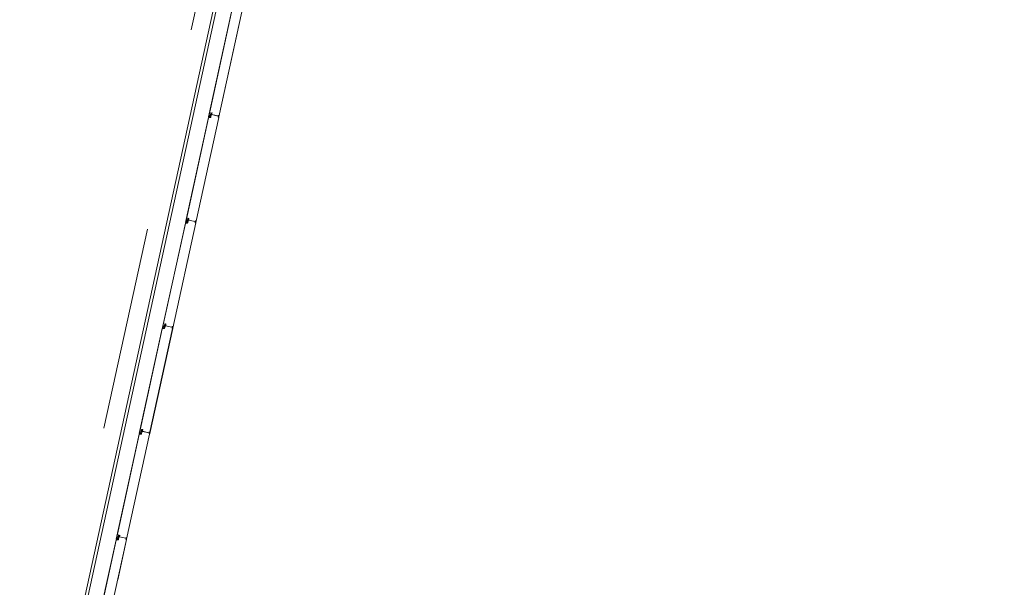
# Model space of a CAD drawing. Header units: metres. Extents: x 233012 to 233264, y 553571 to 554014.
# Tile 70 of 256: x 233058.86 to 233068.53, y 553822.99 to 553828.56. Entities that reach past the tile are written whole.
import ezdxf

# ---------------------------------------------------------------- set-up
doc = ezdxf.new("R2010")
doc.units = ezdxf.units.M
doc.linetypes.add('NLCS-HIDDEN', pattern=[4, 2, -2])
for name, color, linetype, lineweight in [('A-N---NPP', 251, 'NLCS-HIDDEN', 9), ('A-NA23_vloer', 252, 'Continuous', 0), ('A-NL$1B_3D-modellen_algemeen', 252, 'Continuous', 5), ('A-NL$1B_3D-modellen_algemeen-drsn', 252, 'Continuous', 5)]:
    doc.layers.add(name, color=color, linetype=linetype, lineweight=lineweight)

# ---------------------------------------------------------------- blocks, each defined once
blk = doc.blocks.new('NLRS_41_GM_WPB_waterslag_gen_mie - waterslag-5561632-01_Situatie')
at = {"layer": 'A-NL$1B_3D-modellen_algemeen'}
blk.add_line((36.8, -0.279), (-36.8, -0.279), dxfattribs=at)

msp = doc.modelspace()

# ---------------------------------------------------------------- linework, layer by layer
at = {"layer": 'A-N---NPP', "flags": 128}
msp.add_lwpolyline([(233208.526, 553888.618), (233228.609, 553980.395), (233099.954, 554008.548), (233025.404, 553667.867), (233154.055, 553639.689), (233189.361, 553801.036), (233206.475, 553797.378), (233225.622, 553884.877)], close=True, dxfattribs=at)
at = {"layer": 'A-NA23_vloer', "flags": 128}
msp.add_lwpolyline([(233189.7304, 553676.5115), (233188.6615, 553671.627), (233028.9605, 553706.5739), (233096.3338, 554014.4585), (233264.2582, 553977.7124), (233263.9339, 553967.3248), (233258.9348, 553967.4302), (233259.131, 553973.716), (233100.1493, 554008.5053), (233034.9138, 553710.3894), (233189.7304, 553676.5115)], dxfattribs=at)
at = {"layer": 'A-NL$1B_3D-modellen_algemeen-drsn'}
for p, q in [((233060.9425, 553828.6346), (233060.7172, 553827.6053)), ((233060.719, 553827.6089), (233060.9426, 553828.6305)), ((233060.8183, 553827.6042), (233061.044, 553828.6354)), ((233060.8193, 553827.6039), (233061.0122, 553828.4853)), ((233060.7159, 553827.5991), (233060.4906, 553826.5698)), ((233060.4925, 553826.5734), (233060.716, 553827.5951)), ((233060.5917, 553826.5687), (233060.8174, 553827.5999)), ((233060.5927, 553826.5684), (233060.8184, 553827.5997)), ((233060.7353, 553827.5996), (233060.7159, 553827.5991)), ((233060.7354, 553827.5986), (233060.7196, 553827.5982)), ((233060.7315, 553827.6204), (233060.7279, 553827.604)), ((233060.7289, 553827.6038), (233060.7325, 553827.6202)), ((233060.7358, 553827.6261), (233060.7395, 553827.6432)), ((233060.7368, 553827.6259), (233060.7405, 553827.643)), ((233060.74, 553827.6378), (233060.7376, 553827.627)), ((233060.7418, 553827.6202), (233060.7377, 553827.6015)), ((233060.7386, 553827.6268), (233060.741, 553827.6376)), ((233060.7428, 553827.62), (233060.7387, 553827.6013)), ((233060.811, 553827.6131), (233060.7475, 553827.627)), ((233060.7499, 553827.6411), (233060.7483, 553827.6284)), ((233060.7493, 553827.6283), (233060.7509, 553827.641)), ((233060.7496, 553827.6266), (233060.8098, 553827.6134)), ((233060.8161, 553827.6169), (233060.8158, 553827.6044)), ((233060.8168, 553827.6045), (233060.8171, 553827.6169)), ((233060.4893, 553826.5636), (233060.264, 553825.5343)), ((233060.4894, 553826.5596), (233060.2659, 553825.5379)), ((233060.5908, 553826.5644), (233060.3652, 553825.5333)), ((233060.3661, 553825.5329), (233060.5918, 553826.5642)), ((233060.5087, 553826.5641), (233060.4893, 553826.5636)), ((233060.493, 553826.5627), (233060.5088, 553826.5631)), ((233060.5013, 553826.5685), (233060.5049, 553826.5849)), ((233060.5023, 553826.5683), (233060.5059, 553826.5847)), ((233060.5129, 553826.6077), (233060.5092, 553826.5906)), ((233060.5102, 553826.5904), (233060.5139, 553826.6075)), ((233060.5134, 553826.6023), (233060.5111, 553826.5915)), ((233060.5152, 553826.5847), (233060.5111, 553826.566)), ((233060.5144, 553826.6021), (233060.512, 553826.5913)), ((233060.5121, 553826.5658), (233060.5162, 553826.5845)), ((233060.5844, 553826.5776), (233060.5209, 553826.5915)), ((233060.5233, 553826.6056), (233060.5217, 553826.5929)), ((233060.5243, 553826.6055), (233060.5227, 553826.5928)), ((233060.523, 553826.5911), (233060.5832, 553826.5779)), ((233060.5895, 553826.5814), (233060.5892, 553826.5689)), ((233060.5902, 553826.569), (233060.5905, 553826.5814)), ((233060.2826, 553825.5551), (233060.2864, 553825.5722)), ((233060.2836, 553825.5549), (233060.2873, 553825.572)), ((233060.2868, 553825.5668), (233060.2845, 553825.556)), ((233060.2854, 553825.5558), (233060.2878, 553825.5666)), ((233060.2967, 553825.5701), (233060.2951, 553825.5574)), ((233060.2977, 553825.57), (233060.2961, 553825.5573)), ((233060.2627, 553825.5281), (233060.0374, 553824.4988)), ((233060.2628, 553825.5241), (233060.0393, 553824.5024)), ((233060.3642, 553825.5289), (233060.1386, 553824.4978)), ((233060.1395, 553824.4974), (233060.3652, 553825.5287)), ((233060.2821, 553825.5286), (233060.2627, 553825.5281)), ((233060.2822, 553825.5276), (233060.2664, 553825.5272)), ((233060.2747, 553825.533), (233060.2783, 553825.5494)), ((233060.2757, 553825.5328), (233060.2793, 553825.5492)), ((233060.2886, 553825.5492), (233060.2845, 553825.5306)), ((233060.2896, 553825.549), (233060.2855, 553825.5303)), ((233060.3578, 553825.5421), (233060.2943, 553825.556)), ((233060.2964, 553825.5556), (233060.3566, 553825.5424)), ((233060.3629, 553825.5459), (233060.3626, 553825.5334)), ((233060.3639, 553825.5459), (233060.3637, 553825.5335)), ((233060.0517, 553824.514), (233060.0481, 553824.4975)), ((233060.0491, 553824.4973), (233060.0527, 553824.5137)), ((233060.0598, 553824.5367), (233060.056, 553824.5196)), ((233060.057, 553824.5194), (233060.0607, 553824.5365)), ((233060.0602, 553824.5313), (233060.0579, 553824.5205)), ((233060.062, 553824.5137), (233060.0579, 553824.4951)), ((233060.0612, 553824.5311), (233060.0588, 553824.5203)), ((233060.063, 553824.5135), (233060.0589, 553824.4948)), ((233060.1312, 553824.5066), (233060.0677, 553824.5205)), ((233060.0701, 553824.5346), (233060.0685, 553824.5219)), ((233060.0695, 553824.5218), (233060.0711, 553824.5345)), ((233060.0698, 553824.5201), (233060.13, 553824.5069)), ((233060.1363, 553824.5104), (233060.1361, 553824.4979)), ((233060.1373, 553824.5104), (233060.1371, 553824.498)), ((233060.0361, 553824.4926), (233059.8108, 553823.4633)), ((233059.8127, 553823.4669), (233060.0362, 553824.4886)), ((233059.912, 553823.4623), (233060.1376, 553824.4934)), ((233059.9129, 553823.4619), (233060.1386, 553824.4932)), ((233060.0556, 553824.4931), (233060.0361, 553824.4926)), ((233060.0398, 553824.4917), (233060.0556, 553824.4921)), ((233059.8095, 553823.4571), (233059.5842, 553822.4278)), ((233059.8096, 553823.4531), (233059.5861, 553822.4314)), ((233059.6854, 553822.4268), (233059.911, 553823.4579)), ((233059.829, 553823.4576), (233059.8095, 553823.4571)), ((233059.829, 553823.4566), (233059.8132, 553823.4562)), ((233059.8215, 553823.462), (233059.8251, 553823.4785)), ((233059.8225, 553823.4618), (233059.8261, 553823.4782)), ((233059.8257, 553823.0636), (233059.912, 553823.4577)), ((233059.8332, 553823.5012), (233059.8294, 553823.4841)), ((233059.8304, 553823.4839), (233059.8341, 553823.501)), ((233059.8336, 553823.4958), (233059.8313, 553823.485)), ((233059.8354, 553823.4782), (233059.8313, 553823.4596)), ((233059.8322, 553823.4848), (233059.8346, 553823.4956)), ((233059.8323, 553823.4593), (233059.8364, 553823.478)), ((233059.9046, 553823.4711), (233059.8411, 553823.485)), ((233059.8436, 553823.4991), (233059.8419, 553823.4864)), ((233059.8429, 553823.4863), (233059.8445, 553823.499)), ((233059.8432, 553823.4846), (233059.9034, 553823.4714)), ((233059.9097, 553823.4749), (233059.9095, 553823.4624)), ((233059.9105, 553823.4625), (233059.9107, 553823.4749))]:
    msp.add_line(p, q, dxfattribs=at)
for centre, major_axis, start_param, end_param in [((233060.7199, 553827.5942), (0.00298, 0.00267), 0.931354, 2.19532), ((233060.7199, 553827.5942), (0.00203, -0.00344), 2.699863, 3.963829), ((233060.7231, 553827.608), (0.0042, 0.00007), 2.909966, 4.217373), ((233060.7231, 553827.608), (0.00345, -0.0024), 3.534291, 4.841698), ((233060.7257, 553827.6044), (0.00151, -0.00282), 5.313654, 7.14784), ((233060.7257, 553827.6044), (0.0017, -0.0014), 4.924274, 6.758459), ((233060.7257, 553827.6044), (0.00081, -0.00205), 5.42827, 7.262456), ((233060.7349, 553827.6197), (0.00188, -0.00295), 3.371735, 3.930592), ((233060.7349, 553827.6197), (-0.00016, -0.0035), 3.985195, 4.544052), ((233060.7349, 553827.6197), (0.00108, -0.00225), 3.490623, 4.04948), ((233060.7337, 553827.6266), (0.00189, -0.00113), 6.046079, 6.604935), ((233060.7337, 553827.6266), (0.00144, -0.00166), 0.083893, 0.64275), ((233060.7353, 553827.6021), (0.00225, 0.00108), 4.29038, 5.620278), ((233060.7353, 553827.6021), (0.00143, -0.0032), 5.888446, 7.218344), ((233060.7353, 553827.6021), (0.00275, 0.00217), 4.069193, 5.39909), ((233060.7337, 553827.6266), (0.00315, -0.00056), 5.686243, 6.2451), ((233060.7408, 553827.6263), (0.00316, 0.00052), 2.764345, 4.299093), ((233060.7408, 553827.6263), (0.00218, 0.00029), 2.796726, 4.331349), ((233060.7408, 553827.6263), (0.0022, -0.00005), 2.951707, 4.48633), ((233060.743, 553827.6424), (0.00116, 0.0033), 0.122489, 1.693286), ((233060.743, 553827.6424), (0.00116, 0.0033), 0.122489, 1.693286), ((233060.7431, 553827.6371), (0.00306, 0.00094), 1.055608, 2.626404), ((233060.7394, 553827.6208), (-0.0004, -0.00247), 1.517566, 3.052924), ((233060.7394, 553827.6208), (0.00138, 0.00322), 4.902642, 6.438001), ((233060.7394, 553827.6208), (0.00212, -0.00278), 0.704419, 2.239778), ((233060.743, 553827.6424), (0.00192, 0.0016), 0.662909, 2.233706), ((233060.7431, 553827.6371), (0.00219, 0.00023), 1.249046, 2.819842), ((233060.7431, 553827.6371), (0.00219, 0.00023), 1.249046, 2.819842), ((233060.7448, 553827.6367), (0.00131, 0.00177), 5.221733, 6.705263), ((233060.7448, 553827.6367), (0.00072, 0.00208), 4.916898, 6.400428), ((233060.7448, 553827.6367), (0.00246, -0.00204), 0.564994, 2.048524), ((233060.7495, 553827.6285), (0.00077, 0.00341), 1.664264, 2.402198), ((233060.7495, 553827.6285), (0.0035, -0.00012), 3.048082, 3.786017), ((233060.7495, 553827.6285), (0.00199, 0.00152), 2.360264, 3.114134), ((233060.7475, 553827.6414), (0.00137, 0.00209), 5.162977, 6.646507), ((233060.7475, 553827.6414), (-0.00014, -0.0035), 1.481303, 2.964833), ((233060.7475, 553827.6414), (0.00145, 0.00319), 5.011082, 6.494612), ((233060.7499, 553827.6282), (0.00061, -0.00153), 4.202447, 5.685977), ((233060.7499, 553827.6282), (0.000586, -0.000281), 3.460683, 4.944212), ((233060.7499, 553827.6282), (0.000142, -0.000634), 4.363322, 5.846852), ((233060.81, 553827.6144), (0.000794, -0.000608), 5.150418, 6.721214), ((233060.8112, 553827.6141), (0.000884, -0.000467), 4.982599, 6.553395), ((233060.8137, 553827.617), (0.00069, 0.00186), 0.040866, 1.709453), ((233060.8155, 553827.6044), (0.0027, -0.0013), 2.472128, 4.943664), ((233060.8155, 553827.6044), (0.00299, -0.00023), 2.099436, 4.570971), ((233060.8141, 553827.6167), (0.00031, 0.00126), 4.933576, 7.877773), ((233060.8155, 553827.6044), (0.00199, -0.00017), 2.107302, 4.578591), ((233060.8141, 553827.6167), (0.000034, -0.000291), 1.43767, 4.381867), ((233060.8141, 553827.6167), (0.000102, -0.000275), 1.198998, 4.143195), ((233060.8141, 553827.617), (0.00045, -0.00195), 1.326327, 2.798059), ((233060.8142, 553827.6071), (0.000994, -0.000113), 5.278694, 6.377924), ((233060.8176, 553827.6046), (0.00164, 0.00075), 2.825219, 5.469697), ((233060.8164, 553827.6001), (0.000016, -0.001), 1.338972, 2.909768), ((233060.8164, 553827.6001), (0.000016, -0.001), 1.338972, 2.909768), ((233060.8176, 553827.6046), (0.000791, -0.000117), 3.465414, 5.959476), ((233060.8176, 553827.6046), (0.000584, 0.000547), 2.566065, 5.060127), ((233060.8164, 553827.6001), (0.00145, 0.00138), 5.307534, 6.87833), ((233060.4933, 553826.5587), (0.00298, 0.00267), 0.931354, 2.19532), ((233060.4933, 553826.5587), (0.00203, -0.00344), 2.699863, 3.963829), ((233060.4966, 553826.5725), (0.0042, 0.00007), 2.909966, 4.217373), ((233060.4966, 553826.5725), (0.00345, -0.0024), 3.534291, 4.841698), ((233060.4991, 553826.5689), (0.00151, -0.00282), 5.313654, 7.14784), ((233060.4991, 553826.5689), (0.0017, -0.0014), 4.924274, 6.758459), ((233060.4991, 553826.5689), (0.00081, -0.00205), 5.42827, 7.262456), ((233060.5083, 553826.5842), (0.00188, -0.00295), 3.371735, 3.930592), ((233060.5083, 553826.5842), (-0.00016, -0.0035), 3.985195, 4.544052), ((233060.5083, 553826.5842), (0.00108, -0.00225), 3.490623, 4.04948), ((233060.5071, 553826.5911), (0.00189, -0.00113), 6.046079, 6.604935), ((233060.5071, 553826.5911), (0.00144, -0.00166), 0.083893, 0.64275), ((233060.5087, 553826.5666), (0.00225, 0.00108), 4.29038, 5.620278), ((233060.5087, 553826.5666), (0.00143, -0.0032), 5.888446, 7.218344), ((233060.5087, 553826.5666), (0.00275, 0.00217), 4.069193, 5.39909), ((233060.5071, 553826.5911), (0.00315, -0.00056), 5.686243, 6.2451), ((233060.5142, 553826.5908), (0.00316, 0.00052), 2.764345, 4.299093), ((233060.5142, 553826.5908), (0.00218, 0.00029), 2.796726, 4.331349), ((233060.5142, 553826.5908), (0.0022, -0.00005), 2.951707, 4.48633), ((233060.5164, 553826.6069), (0.00116, 0.0033), 0.122489, 1.693286), ((233060.5164, 553826.6069), (0.00116, 0.0033), 0.122489, 1.693286), ((233060.5165, 553826.6016), (0.00306, 0.00094), 1.055608, 2.626404), ((233060.5128, 553826.5853), (-0.0004, -0.00247), 1.517566, 3.052924), ((233060.5128, 553826.5853), (0.00138, 0.00322), 4.902642, 6.438001), ((233060.5128, 553826.5853), (0.00212, -0.00278), 0.704419, 2.239778), ((233060.5164, 553826.6069), (0.00192, 0.0016), 0.662909, 2.233706), ((233060.5165, 553826.6016), (0.00219, 0.00023), 1.249046, 2.819842), ((233060.5165, 553826.6016), (0.00219, 0.00023), 1.249046, 2.819842), ((233060.5182, 553826.6012), (0.00131, 0.00177), 5.221733, 6.705263), ((233060.5182, 553826.6012), (0.00072, 0.00208), 4.916898, 6.400428), ((233060.5182, 553826.6012), (0.00246, -0.00204), 0.564994, 2.048524), ((233060.5229, 553826.593), (0.00077, 0.00341), 1.664264, 2.402198), ((233060.5229, 553826.593), (0.0035, -0.00012), 3.048082, 3.786017), ((233060.5229, 553826.593), (0.00199, 0.00152), 2.360264, 3.114134), ((233060.5209, 553826.6059), (0.00137, 0.00209), 5.162977, 6.646507), ((233060.5209, 553826.6059), (-0.00014, -0.0035), 1.481303, 2.964833), ((233060.5209, 553826.6059), (0.00145, 0.00319), 5.011082, 6.494612), ((233060.5233, 553826.5927), (0.00061, -0.00153), 4.202447, 5.685977), ((233060.5233, 553826.5927), (0.000586, -0.000281), 3.460683, 4.944212), ((233060.5233, 553826.5927), (0.000142, -0.000634), 4.363322, 5.846852), ((233060.5834, 553826.5789), (0.000794, -0.000608), 5.150418, 6.721214), ((233060.5846, 553826.5786), (0.000884, -0.000467), 4.982599, 6.553395), ((233060.5871, 553826.5815), (0.00069, 0.00186), 0.040866, 1.709453), ((233060.5889, 553826.5689), (0.0027, -0.0013), 2.472128, 4.943664), ((233060.5889, 553826.5689), (0.00299, -0.00023), 2.099436, 4.570971), ((233060.5875, 553826.5812), (0.00031, 0.00126), 4.933576, 7.877773), ((233060.5889, 553826.5689), (0.00199, -0.00017), 2.107302, 4.578591), ((233060.5875, 553826.5812), (0.000034, -0.000291), 1.43767, 4.381867), ((233060.5875, 553826.5812), (0.000102, -0.000275), 1.198998, 4.143195), ((233060.5875, 553826.5815), (0.00045, -0.00195), 1.326327, 2.798059), ((233060.5876, 553826.5716), (0.000994, -0.000113), 5.278694, 6.377924), ((233060.591, 553826.5691), (0.00164, 0.00075), 2.825219, 5.469697), ((233060.5898, 553826.5646), (0.000016, -0.001), 1.338972, 2.909768), ((233060.5898, 553826.5646), (0.000016, -0.001), 1.338972, 2.909768), ((233060.591, 553826.5691), (0.000791, -0.000117), 3.465414, 5.959476), ((233060.591, 553826.5691), (0.000584, 0.000547), 2.566065, 5.060127), ((233060.5898, 553826.5646), (0.00145, 0.00138), 5.307534, 6.87833), ((233060.2898, 553825.5714), (0.00116, 0.0033), 0.122489, 1.693286), ((233060.2898, 553825.5714), (0.00116, 0.0033), 0.122489, 1.693286), ((233060.29, 553825.5661), (0.00306, 0.00094), 1.055608, 2.626404), ((233060.2898, 553825.5714), (0.00192, 0.0016), 0.662909, 2.233706), ((233060.29, 553825.5661), (0.00219, 0.00023), 1.249046, 2.819842), ((233060.29, 553825.5661), (0.00219, 0.00023), 1.249046, 2.819842), ((233060.2916, 553825.5657), (0.00131, 0.00177), 5.221733, 6.705263), ((233060.2916, 553825.5657), (0.00072, 0.00208), 4.916898, 6.400428), ((233060.2916, 553825.5657), (0.00246, -0.00204), 0.564994, 2.048524), ((233060.2943, 553825.5705), (0.00137, 0.00209), 5.162977, 6.646507), ((233060.2943, 553825.5705), (-0.00014, -0.0035), 1.481303, 2.964833), ((233060.2943, 553825.5705), (0.00145, 0.00319), 5.011082, 6.494612), ((233060.2667, 553825.5232), (0.00298, 0.00267), 0.931354, 2.19532), ((233060.2667, 553825.5232), (0.00203, -0.00344), 2.699863, 3.963829), ((233060.27, 553825.537), (0.0042, 0.00007), 2.909966, 4.217373), ((233060.27, 553825.537), (0.00345, -0.0024), 3.534291, 4.841698), ((233060.2726, 553825.5334), (0.00151, -0.00282), 5.313654, 7.14784), ((233060.2726, 553825.5334), (0.0017, -0.0014), 4.924274, 6.758459), ((233060.2726, 553825.5334), (0.00081, -0.00205), 5.42827, 7.262456), ((233060.2817, 553825.5487), (0.00188, -0.00295), 3.371735, 3.930592), ((233060.2817, 553825.5487), (-0.00016, -0.0035), 3.985195, 4.544052), ((233060.2817, 553825.5487), (0.00108, -0.00225), 3.490623, 4.04948), ((233060.2805, 553825.5556), (0.00189, -0.00113), 6.046079, 6.604935), ((233060.2805, 553825.5556), (0.00144, -0.00166), 0.083893, 0.64275), ((233060.2821, 553825.5311), (0.00225, 0.00108), 4.29038, 5.620278), ((233060.2821, 553825.5311), (0.00143, -0.0032), 5.888446, 7.218344), ((233060.2821, 553825.5311), (0.00275, 0.00217), 4.069193, 5.39909), ((233060.2805, 553825.5556), (0.00315, -0.00056), 5.686243, 6.2451), ((233060.2876, 553825.5553), (0.00316, 0.00052), 2.764345, 4.299093), ((233060.2876, 553825.5553), (0.00218, 0.00029), 2.796726, 4.331349), ((233060.2876, 553825.5553), (0.0022, -0.00005), 2.951707, 4.48633), ((233060.2862, 553825.5498), (-0.0004, -0.00247), 1.517566, 3.052924), ((233060.2862, 553825.5498), (0.00138, 0.00322), 4.902642, 6.438001), ((233060.2862, 553825.5498), (0.00212, -0.00278), 0.704419, 2.239778), ((233060.2963, 553825.5575), (0.00077, 0.00341), 1.664264, 2.402198), ((233060.2963, 553825.5575), (0.0035, -0.00012), 3.048082, 3.786017), ((233060.2963, 553825.5575), (0.00199, 0.00152), 2.360264, 3.114134), ((233060.2967, 553825.5572), (0.00061, -0.00153), 4.202447, 5.685977), ((233060.2967, 553825.5572), (0.000586, -0.000281), 3.460683, 4.944212), ((233060.2967, 553825.5572), (0.000142, -0.000634), 4.363322, 5.846852), ((233060.3568, 553825.5434), (0.000794, -0.000608), 5.150418, 6.721214), ((233060.358, 553825.5431), (0.000884, -0.000467), 4.982599, 6.553395), ((233060.3605, 553825.5461), (0.00069, 0.00186), 0.040866, 1.709453), ((233060.3623, 553825.5334), (0.0027, -0.0013), 2.472128, 4.943664), ((233060.3623, 553825.5334), (0.00299, -0.00023), 2.099436, 4.570971), ((233060.3609, 553825.5457), (0.00031, 0.00126), 4.933576, 7.877773), ((233060.3623, 553825.5334), (0.00199, -0.00017), 2.107302, 4.578591), ((233060.3609, 553825.5457), (0.000034, -0.000291), 1.43767, 4.381867), ((233060.3609, 553825.5457), (0.000102, -0.000275), 1.198998, 4.143195), ((233060.3609, 553825.546), (0.00045, -0.00195), 1.326327, 2.798059), ((233060.361, 553825.5361), (0.000994, -0.000113), 5.278694, 6.377924), ((233060.3644, 553825.5336), (0.00164, 0.00075), 2.825219, 5.469697), ((233060.3632, 553825.5291), (0.000016, -0.001), 1.338972, 2.909768), ((233060.3632, 553825.5291), (0.000016, -0.001), 1.338972, 2.909768), ((233060.3632, 553825.5291), (0.00145, 0.00138), 5.307534, 6.87833), ((233060.3644, 553825.5336), (0.000791, -0.000117), 3.465414, 5.959476), ((233060.3644, 553825.5336), (0.000584, 0.000547), 2.566065, 5.060127), ((233060.0434, 553824.5015), (0.0042, 0.00007), 2.909966, 4.217373), ((233060.0434, 553824.5015), (0.00345, -0.0024), 3.534291, 4.841698), ((233060.046, 553824.4979), (0.00151, -0.00282), 5.313654, 7.14784), ((233060.046, 553824.4979), (0.0017, -0.0014), 4.924274, 6.758459), ((233060.046, 553824.4979), (0.00081, -0.00205), 5.42827, 7.262456), ((233060.0551, 553824.5132), (0.00188, -0.00295), 3.371735, 3.930592), ((233060.0551, 553824.5132), (-0.00016, -0.0035), 3.985195, 4.544052), ((233060.0551, 553824.5132), (0.00108, -0.00225), 3.490623, 4.04948), ((233060.0539, 553824.5201), (0.00189, -0.00113), 6.046079, 6.604935), ((233060.0539, 553824.5201), (0.00144, -0.00166), 0.083893, 0.64275), ((233060.0539, 553824.5201), (0.00315, -0.00056), 5.686243, 6.2451), ((233060.061, 553824.5198), (0.00316, 0.00052), 2.764345, 4.299093), ((233060.061, 553824.5198), (0.00218, 0.00029), 2.796726, 4.331349), ((233060.061, 553824.5198), (0.0022, -0.00005), 2.951707, 4.48633), ((233060.0632, 553824.5359), (0.00116, 0.0033), 0.122489, 1.693286), ((233060.0632, 553824.5359), (0.00116, 0.0033), 0.122489, 1.693286), ((233060.0634, 553824.5306), (0.00306, 0.00094), 1.055608, 2.626404), ((233060.0596, 553824.5143), (-0.0004, -0.00247), 1.517566, 3.052924), ((233060.0596, 553824.5143), (0.00138, 0.00322), 4.902642, 6.438001), ((233060.0596, 553824.5143), (0.00212, -0.00278), 0.704419, 2.239778), ((233060.0632, 553824.5359), (0.00192, 0.0016), 0.662909, 2.233706), ((233060.0634, 553824.5306), (0.00219, 0.00023), 1.249046, 2.819842), ((233060.0634, 553824.5306), (0.00219, 0.00023), 1.249046, 2.819842), ((233060.065, 553824.5302), (0.00131, 0.00177), 5.221733, 6.705263), ((233060.065, 553824.5302), (0.00072, 0.00208), 4.916898, 6.400428), ((233060.065, 553824.5302), (0.00246, -0.00204), 0.564994, 2.048524), ((233060.0697, 553824.522), (0.00077, 0.00341), 1.664264, 2.402198), ((233060.0697, 553824.522), (0.0035, -0.00012), 3.048082, 3.786017), ((233060.0697, 553824.522), (0.00199, 0.00152), 2.360264, 3.114134), ((233060.0677, 553824.535), (0.00137, 0.00209), 5.162977, 6.646507), ((233060.0677, 553824.535), (-0.00014, -0.0035), 1.481303, 2.964833), ((233060.0677, 553824.535), (0.00145, 0.00319), 5.011082, 6.494612), ((233060.0701, 553824.5217), (0.00061, -0.00153), 4.202447, 5.685977), ((233060.0701, 553824.5217), (0.000586, -0.000281), 3.460683, 4.944212), ((233060.0701, 553824.5217), (0.000142, -0.000634), 4.363322, 5.846852), ((233060.1303, 553824.5079), (0.000794, -0.000608), 5.150418, 6.721214), ((233060.1314, 553824.5076), (0.000884, -0.000467), 4.982599, 6.553395), ((233060.1339, 553824.5106), (0.00069, 0.00186), 0.040866, 1.709453), ((233060.1357, 553824.4979), (0.0027, -0.0013), 2.472128, 4.943664), ((233060.1357, 553824.4979), (0.00299, -0.00023), 2.099436, 4.570971), ((233060.1343, 553824.5102), (0.00031, 0.00126), 4.933576, 7.877773), ((233060.1357, 553824.4979), (0.00199, -0.00017), 2.107302, 4.578591), ((233060.1343, 553824.5102), (0.000034, -0.000291), 1.43767, 4.381867), ((233060.1343, 553824.5102), (0.000102, -0.000275), 1.198998, 4.143195), ((233060.1343, 553824.5105), (0.00045, -0.00195), 1.326327, 2.798059), ((233060.1344, 553824.5006), (0.000994, -0.000113), 5.278694, 6.377924), ((233060.1378, 553824.4981), (0.00164, 0.00075), 2.825219, 5.469697), ((233060.1378, 553824.4981), (0.000791, -0.000117), 3.465414, 5.959476), ((233060.1378, 553824.4981), (0.000584, 0.000547), 2.566065, 5.060127), ((233060.1366, 553824.4936), (0.00145, 0.00138), 5.307534, 6.87833), ((233060.0401, 553824.4877), (0.00298, 0.00267), 0.931354, 2.19532), ((233060.0401, 553824.4877), (0.00203, -0.00344), 2.699863, 3.963829), ((233060.0555, 553824.4956), (0.00225, 0.00108), 4.29038, 5.620278), ((233060.0555, 553824.4956), (0.00143, -0.0032), 5.888446, 7.218344), ((233060.0555, 553824.4956), (0.00275, 0.00217), 4.069193, 5.39909), ((233060.1366, 553824.4936), (0.000016, -0.001), 1.338972, 2.909768), ((233060.1366, 553824.4936), (0.000016, -0.001), 1.338972, 2.909768), ((233059.8135, 553823.4522), (0.00298, 0.00267), 0.931354, 2.19532), ((233059.8135, 553823.4522), (0.00203, -0.00344), 2.699863, 3.963829), ((233059.8168, 553823.466), (0.0042, 0.00007), 2.909966, 4.217373), ((233059.8168, 553823.466), (0.00345, -0.0024), 3.534291, 4.841698), ((233059.8194, 553823.4624), (0.00151, -0.00282), 5.313654, 7.14784), ((233059.8194, 553823.4624), (0.0017, -0.0014), 4.924274, 6.758459), ((233059.8194, 553823.4624), (0.00081, -0.00205), 5.42827, 7.262456), ((233059.8285, 553823.4777), (0.00188, -0.00295), 3.371735, 3.930592), ((233059.8285, 553823.4777), (-0.00016, -0.0035), 3.985195, 4.544052), ((233059.8285, 553823.4777), (0.00108, -0.00225), 3.490623, 4.04948), ((233059.8273, 553823.4846), (0.00189, -0.00113), 6.046079, 6.604935), ((233059.8273, 553823.4846), (0.00144, -0.00166), 0.083893, 0.64275), ((233059.8289, 553823.4601), (0.00225, 0.00108), 4.29038, 5.620278), ((233059.8289, 553823.4601), (0.00143, -0.0032), 5.888446, 7.218344), ((233059.8289, 553823.4601), (0.00275, 0.00217), 4.069193, 5.39909), ((233059.8273, 553823.4846), (0.00315, -0.00056), 5.686243, 6.2451), ((233059.8344, 553823.4843), (0.00316, 0.00052), 2.764345, 4.299093), ((233059.8344, 553823.4843), (0.00218, 0.00029), 2.796726, 4.331349), ((233059.8344, 553823.4843), (0.0022, -0.00005), 2.951707, 4.48633), ((233059.8366, 553823.5004), (0.00116, 0.0033), 0.122489, 1.693286), ((233059.8366, 553823.5004), (0.00116, 0.0033), 0.122489, 1.693286), ((233059.8368, 553823.4951), (0.00306, 0.00094), 1.055608, 2.626404), ((233059.833, 553823.4788), (-0.0004, -0.00247), 1.517566, 3.052924), ((233059.833, 553823.4788), (0.00138, 0.00322), 4.902642, 6.438001), ((233059.833, 553823.4788), (0.00212, -0.00278), 0.704419, 2.239778), ((233059.8366, 553823.5004), (0.00192, 0.0016), 0.662909, 2.233706), ((233059.8368, 553823.4951), (0.00219, 0.00023), 1.249046, 2.819842), ((233059.8368, 553823.4951), (0.00219, 0.00023), 1.249046, 2.819842), ((233059.8384, 553823.4948), (0.00131, 0.00177), 5.221733, 6.705263), ((233059.8384, 553823.4948), (0.00072, 0.00208), 4.916898, 6.400428), ((233059.8384, 553823.4948), (0.00246, -0.00204), 0.564994, 2.048524), ((233059.8431, 553823.4865), (0.00077, 0.00341), 1.664264, 2.402198), ((233059.8431, 553823.4865), (0.0035, -0.00012), 3.048082, 3.786017), ((233059.8431, 553823.4865), (0.00199, 0.00152), 2.360264, 3.114134), ((233059.8411, 553823.4995), (0.00137, 0.00209), 5.162977, 6.646507), ((233059.8411, 553823.4995), (-0.00014, -0.0035), 1.481303, 2.964833), ((233059.8411, 553823.4995), (0.00145, 0.00319), 5.011082, 6.494612), ((233059.8435, 553823.4862), (0.00061, -0.00153), 4.202447, 5.685977), ((233059.8435, 553823.4862), (0.000586, -0.000281), 3.460683, 4.944212), ((233059.8435, 553823.4862), (0.000142, -0.000634), 4.363322, 5.846852), ((233059.9037, 553823.4724), (0.000794, -0.000608), 5.150418, 6.721214), ((233059.9048, 553823.4721), (0.000884, -0.000467), 4.982599, 6.553395), ((233059.9073, 553823.4751), (0.00069, 0.00186), 0.040866, 1.709453), ((233059.9091, 553823.4624), (0.0027, -0.0013), 2.472128, 4.943664), ((233059.9091, 553823.4624), (0.00299, -0.00023), 2.099436, 4.570971), ((233059.9077, 553823.4747), (0.00031, 0.00126), 4.933576, 7.877773), ((233059.9091, 553823.4624), (0.00199, -0.00017), 2.107302, 4.578591), ((233059.9077, 553823.4747), (0.000034, -0.000291), 1.43767, 4.381867), ((233059.9077, 553823.4747), (0.000102, -0.000275), 1.198998, 4.143195), ((233059.9077, 553823.475), (0.00045, -0.00195), 1.326327, 2.798059), ((233059.9078, 553823.4651), (0.000994, -0.000113), 5.278694, 6.377924), ((233059.9112, 553823.4626), (0.00164, 0.00075), 2.825219, 5.469697), ((233059.91, 553823.4581), (0.000016, -0.001), 1.338972, 2.909768), ((233059.91, 553823.4581), (0.000016, -0.001), 1.338972, 2.909768), ((233059.9112, 553823.4626), (0.000791, -0.000117), 3.465414, 5.959476), ((233059.9112, 553823.4626), (0.000584, 0.000547), 2.566065, 5.060127), ((233059.91, 553823.4581), (0.00145, 0.00138), 5.307534, 6.87833)]:
    msp.add_ellipse(centre, major_axis=major_axis, ratio=1, start_param=start_param, end_param=end_param, dxfattribs=at)

# ---------------------------------------------------------------- block references
at = {"layer": 'A-NL$1B_3D-modellen_algemeen', "rotation": 257.6567290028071}
msp.add_blockref('NLRS_41_GM_WPB_waterslag_gen_mie - waterslag-5561632-01_Situatie', (233057.1365, 553810.7744), dxfattribs=at)

doc.saveas('drawing.dxf')
